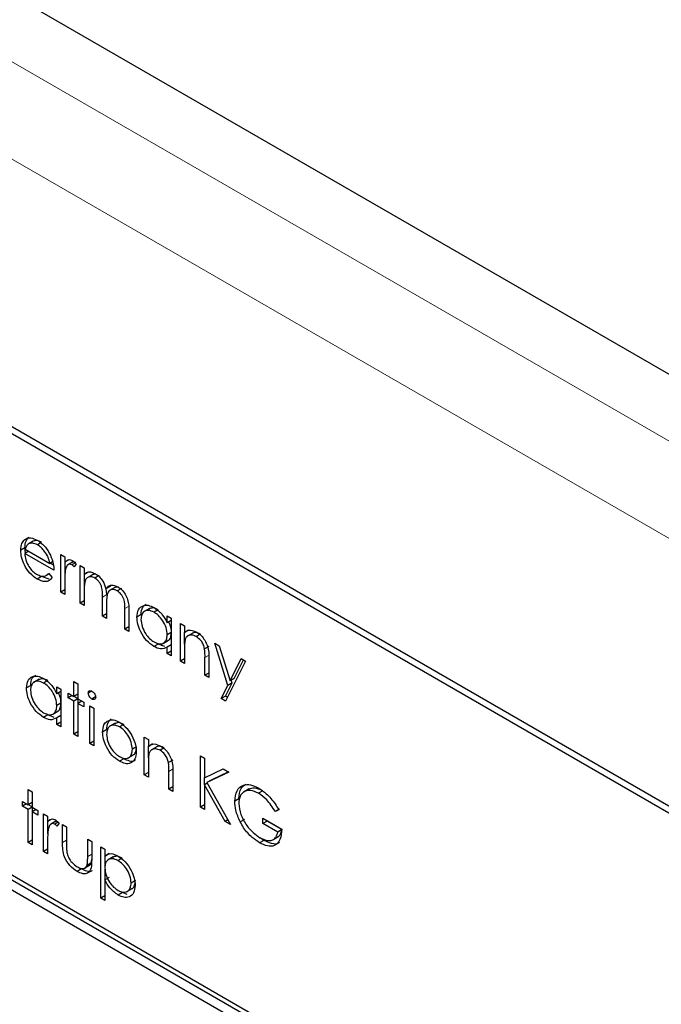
# Paper-space layout 'Blatt4' of a CAD drawing. Header units: millimetres. Extents: x 5 to 418, y 2 to 292.
# Tile 44 of 102: x 117.22 to 119.02, y 185.55 to 188.3. Entities that reach past the tile are written whole.
import ezdxf

# ---------------------------------------------------------------- set-up
doc = ezdxf.new("R2010")
doc.units = ezdxf.units.MM

psp = doc.layouts.new('Blatt4')

# ---------------------------------------------------------------- linework, layer by layer
at = {"color": 7, "linetype": 'Continuous', "lineweight": 25}
for p, q in [((124.7695, 184.0043), (113.5249, 190.4956)), ((122.1111, 184.3314), (116.1597, 187.7672)), ((122.0943, 184.3217), (116.2017, 187.7234)), ((117.2487, 186.8572), (117.2369, 186.8503)), ((117.2382, 186.8281), (117.2264, 186.8213)), ((117.2401, 186.8137), (117.2382, 186.8281)), ((117.2388, 186.8246), (117.308, 186.7846)), ((117.2613, 186.8467), (117.2466, 186.8382)), ((117.2614, 186.8466), (117.2496, 186.8398)), ((117.2849, 186.8429), (117.2731, 186.8361)), ((117.2488, 186.8188), (117.2376, 186.8123)), ((117.3192, 186.7652), (117.2376, 186.8123)), ((117.3384, 186.8096), (117.3496, 186.8031)), ((117.3384, 186.7043), (117.3384, 186.8096)), ((117.3496, 186.8031), (117.3496, 186.7876)), ((117.3613, 186.7944), (117.3496, 186.7876)), ((117.3155, 186.7889), (117.308, 186.7846)), ((117.3177, 186.7797), (117.3086, 186.785)), ((117.3502, 186.7531), (117.3502, 186.7879)), ((117.3721, 186.7884), (117.3574, 186.7799)), ((117.379, 186.7858), (117.3697, 186.7804)), ((117.3815, 186.7829), (117.3754, 186.7752)), ((117.3927, 186.7782), (117.4039, 186.7717)), ((117.3927, 186.6729), (117.3927, 186.7782)), ((117.4039, 186.7717), (117.4039, 186.7534)), ((117.2841, 186.7474), (117.2723, 186.7406)), ((117.3061, 186.7403), (117.2841, 186.7474)), ((117.2956, 186.7498), (117.3057, 186.7556)), ((117.3044, 186.7571), (117.3144, 186.7454)), ((117.4157, 186.7602), (117.4039, 186.7534)), ((117.4045, 186.7153), (117.4045, 186.7538)), ((117.427, 186.7529), (117.4123, 186.7444)), ((117.4452, 186.7504), (117.4334, 186.7436)), ((117.3496, 186.7108), (117.3384, 186.7043)), ((117.3496, 186.7332), (117.3496, 186.6978)), ((117.4039, 186.7107), (117.4039, 186.6665)), ((117.4762, 186.7201), (117.4644, 186.7133)), ((117.4669, 186.6972), (117.4654, 186.7138)), ((117.4894, 186.7171), (117.4746, 186.7085)), ((117.4762, 186.7201), (117.4795, 186.7237)), ((117.5076, 186.7144), (117.4959, 186.7076)), ((117.3496, 186.6978), (117.3384, 186.7043)), ((117.4551, 186.6369), (117.4551, 186.6904)), ((117.4039, 186.6794), (117.3927, 186.6729)), ((117.4039, 186.6665), (117.3927, 186.6729)), ((117.4663, 186.6714), (117.4663, 186.6305)), ((117.5175, 186.6009), (117.5175, 186.658)), ((117.5861, 186.6586), (117.5714, 186.6501)), ((117.4663, 186.6434), (117.4551, 186.6369)), ((117.4663, 186.6305), (117.4551, 186.6369)), ((117.5287, 186.6515), (117.5287, 186.5945)), ((117.5628, 186.6413), (117.551, 186.6344)), ((117.6109, 186.6548), (117.5991, 186.648)), ((117.6358, 186.6184), (117.6358, 186.6379)), ((117.6358, 186.6379), (117.647, 186.6314)), ((117.647, 186.6314), (117.647, 186.5261)), ((117.5287, 186.6074), (117.5175, 186.6009)), ((117.5287, 186.5945), (117.5175, 186.6009)), ((117.647, 186.6248), (117.6358, 186.6184)), ((117.6726, 186.6166), (117.6838, 186.6102)), ((117.6726, 186.5114), (117.6726, 186.6166)), ((117.6838, 186.6102), (117.6838, 186.5912)), ((117.647, 186.5915), (117.6358, 186.585)), ((117.6955, 186.598), (117.6838, 186.5912)), ((117.6844, 186.5591), (117.6844, 186.5915)), ((117.7071, 186.5897), (117.6924, 186.5812)), ((117.7283, 186.587), (117.7165, 186.5802)), ((117.6104, 186.5591), (117.5986, 186.5523)), ((117.6287, 186.5523), (117.6104, 186.5591)), ((117.6244, 186.561), (117.6391, 186.5695)), ((117.647, 186.5573), (117.6358, 186.5508)), ((117.6358, 186.5326), (117.6358, 186.5508)), ((117.7518, 186.5527), (117.74, 186.5459)), ((117.7685, 186.5612), (117.7806, 186.5543)), ((117.8054, 186.4437), (117.7685, 186.5612)), ((117.7806, 186.5543), (117.8114, 186.4559)), ((117.647, 186.5391), (117.6358, 186.5326)), ((117.647, 186.5261), (117.6358, 186.5326)), ((117.6838, 186.5178), (117.6726, 186.5114)), ((117.6838, 186.543), (117.6838, 186.5049)), ((117.7413, 186.4717), (117.7413, 186.5212)), ((117.7525, 186.519), (117.7525, 186.4652)), ((117.8114, 186.4559), (117.8428, 186.5184)), ((117.8428, 186.5184), (117.8549, 186.5114)), ((117.6838, 186.5049), (117.6726, 186.5114)), ((117.8549, 186.5114), (117.7989, 186.3997)), ((117.8232, 186.4627), (117.8493, 186.5146)), ((117.7525, 186.4781), (117.7413, 186.4717)), ((117.7525, 186.4652), (117.7413, 186.4717)), ((117.8232, 186.4627), (117.8114, 186.4559)), ((117.2542, 186.4433), (117.2424, 186.4365)), ((117.2775, 186.4606), (117.2628, 186.4521)), ((117.3022, 186.4568), (117.2904, 186.45)), ((117.3272, 186.4204), (117.3272, 186.4399)), ((117.3272, 186.4399), (117.3384, 186.4334)), ((117.3751, 186.4547), (117.3863, 186.4482)), ((117.3751, 186.4122), (117.3751, 186.4547)), ((117.3863, 186.4482), (117.3863, 186.4057)), ((117.7868, 186.4067), (117.8054, 186.4437)), ((117.7986, 186.4135), (117.8172, 186.4505)), ((117.8172, 186.4505), (117.8054, 186.4437)), ((117.8172, 186.4505), (117.8149, 186.4578)), ((118.9115, 184.912), (116.3188, 186.4088)), ((118.9233, 184.9188), (116.3306, 186.4156)), ((117.3384, 186.4269), (117.3272, 186.4204)), ((117.3384, 186.4334), (117.3384, 186.3282)), ((117.3592, 186.4214), (117.3751, 186.4122)), ((117.3592, 186.4085), (117.3592, 186.4214)), ((117.3704, 186.415), (117.3592, 186.4085)), ((117.3751, 186.3993), (117.3592, 186.4085)), ((117.3863, 186.4187), (117.3751, 186.4122)), ((117.3863, 186.4064), (117.3757, 186.4125)), ((117.4246, 186.4278), (117.4151, 186.4223)), ((117.4358, 186.4112), (117.4255, 186.4053)), ((117.7986, 186.4135), (117.7868, 186.4067)), ((117.8042, 186.4102), (117.7986, 186.4135)), ((116.3188, 186.3816), (118.9115, 184.8848)), ((117.3384, 186.3935), (117.3272, 186.387)), ((117.3863, 186.4057), (117.3751, 186.3993)), ((117.3751, 186.3069), (117.3751, 186.3993)), ((117.3863, 186.4057), (117.4023, 186.3965)), ((117.3975, 186.3993), (117.3863, 186.3928)), ((117.3863, 186.3928), (117.3863, 186.3005)), ((117.4023, 186.3836), (117.3863, 186.3928)), ((117.3869, 186.3931), (117.3869, 186.4054)), ((117.4023, 186.3965), (117.4023, 186.3836)), ((117.4199, 186.3863), (117.4311, 186.3799)), ((117.4199, 186.2811), (117.4199, 186.3863)), ((117.4311, 186.3799), (117.4311, 186.2746)), ((117.7989, 186.3997), (117.7868, 186.4067)), ((117.3017, 186.3611), (117.2899, 186.3543)), ((117.32, 186.3543), (117.3017, 186.3611)), ((117.3157, 186.3631), (117.3305, 186.3716)), ((117.3384, 186.3593), (117.3272, 186.3528)), ((117.3272, 186.3346), (117.3272, 186.3528)), ((117.3384, 186.3411), (117.3272, 186.3346)), ((117.3384, 186.3282), (117.3272, 186.3346)), ((117.4902, 186.3378), (117.4755, 186.3293)), ((117.5141, 186.3345), (117.5023, 186.3277)), ((117.3863, 186.3134), (117.3751, 186.3069)), ((117.3863, 186.3005), (117.3751, 186.3069)), ((117.4669, 186.3199), (117.4551, 186.3131)), ((117.5718, 186.2986), (117.583, 186.2922)), ((117.5718, 186.1934), (117.5718, 186.2986)), ((117.4311, 186.2876), (117.4199, 186.2811)), ((117.4311, 186.2746), (117.4199, 186.2811)), ((117.55, 186.2718), (117.5383, 186.265)), ((117.583, 186.2922), (117.583, 186.2732)), ((117.5948, 186.28), (117.583, 186.2732)), ((117.5836, 186.2411), (117.5836, 186.2735)), ((117.6063, 186.2718), (117.5916, 186.2633)), ((117.5263, 186.2408), (117.5411, 186.2493)), ((117.6275, 186.269), (117.6158, 186.2622)), ((117.7285, 186.247), (117.7397, 186.2405)), ((117.7285, 186.1029), (117.7285, 186.247)), ((117.5141, 186.2385), (117.5023, 186.2317)), ((117.583, 186.225), (117.583, 186.1869)), ((117.6511, 186.2347), (117.6393, 186.2279)), ((117.7397, 186.2405), (117.7397, 186.1857)), ((117.583, 186.1999), (117.5718, 186.1934)), ((117.583, 186.1869), (117.5718, 186.1934)), ((117.6406, 186.1537), (117.6406, 186.2032)), ((117.6518, 186.201), (117.6518, 186.1472)), ((117.7397, 186.1857), (117.7917, 186.2105)), ((117.8077, 186.2013), (117.7464, 186.172)), ((117.8066, 186.2019), (117.7582, 186.1788)), ((117.7917, 186.2105), (117.8077, 186.2013)), ((117.6518, 186.1602), (117.6406, 186.1537)), ((117.7473, 186.1704), (117.7397, 186.166)), ((117.7397, 186.166), (117.7397, 186.0965)), ((117.7976, 186.0631), (117.7397, 186.166)), ((117.7403, 186.1663), (117.7403, 186.1859)), ((117.7582, 186.1788), (117.7464, 186.172)), ((117.7464, 186.172), (117.8125, 186.0545)), ((117.2472, 186.1524), (117.2584, 186.1459)), ((117.2472, 186.1099), (117.2472, 186.1524)), ((117.2584, 186.1459), (117.2584, 186.1034)), ((117.6518, 186.1472), (117.6406, 186.1537)), ((117.8641, 186.1541), (117.8494, 186.1456)), ((117.903, 186.1488), (117.8912, 186.142)), ((117.2312, 186.1191), (117.2472, 186.1099)), ((117.2312, 186.1062), (117.2312, 186.1191)), ((117.2424, 186.1127), (117.2312, 186.1062)), ((117.2472, 186.097), (117.2312, 186.1062)), ((117.2584, 186.1164), (117.2472, 186.1099)), ((117.2584, 186.1041), (117.2478, 186.1102)), ((117.7397, 186.1094), (117.7285, 186.1029)), ((117.8363, 186.1264), (117.8245, 186.1196)), ((117.2584, 186.1034), (117.2472, 186.097)), ((117.2472, 186.0047), (117.2472, 186.097)), ((117.2584, 186.1034), (117.2744, 186.0942)), ((117.2696, 186.097), (117.2584, 186.0905)), ((117.2584, 186.0905), (117.2584, 185.9982)), ((117.2744, 186.0813), (117.2584, 186.0905)), ((117.259, 186.0909), (117.259, 186.1031)), ((117.2744, 186.0942), (117.2744, 186.0813)), ((117.2904, 186.085), (117.3016, 186.0785)), ((117.2904, 185.9797), (117.2904, 186.085)), ((117.3016, 186.0785), (117.3016, 186.063)), ((117.7397, 186.0965), (117.7285, 186.1029)), ((117.9498, 186.0978), (117.938, 186.0909)), ((117.9476, 186.0959), (117.938, 186.0909)), ((117.3134, 186.0698), (117.3016, 186.063)), ((117.3022, 186.0285), (117.3022, 186.0634)), ((117.3242, 186.0638), (117.3094, 186.0553)), ((117.331, 186.0612), (117.3217, 186.0558)), ((117.3336, 186.0583), (117.3274, 186.0506)), ((117.3432, 186.0545), (117.3544, 186.0481)), ((117.3432, 186.0042), (117.3432, 186.0545)), ((117.8052, 186.0675), (117.7976, 186.0631)), ((117.8125, 186.0545), (117.7976, 186.0631)), ((117.8516, 186.0691), (117.8398, 186.0623)), ((117.9028, 186.0725), (117.9556, 186.042)), ((117.9028, 186.0577), (117.9028, 186.0725)), ((117.9146, 186.0645), (117.9028, 186.0577)), ((117.9444, 186.0337), (117.9028, 186.0577)), ((117.9146, 186.0645), (117.9146, 186.0657)), ((117.9562, 186.0405), (117.9146, 186.0645)), ((117.3544, 186.0481), (117.3544, 185.9992)), ((117.9553, 186.04), (117.9444, 186.0337)), ((117.2584, 186.0111), (117.2472, 186.0047)), ((117.2584, 185.9982), (117.2472, 186.0047)), ((117.3016, 186.0086), (117.3016, 185.9733)), ((117.4135, 186.0139), (117.4247, 186.0074)), ((117.4135, 185.9651), (117.4135, 186.0139)), ((117.4247, 186.0074), (117.4247, 185.9562)), ((117.9056, 186.0106), (117.8938, 186.0038)), ((117.9056, 186.0106), (117.8958, 186.0176)), ((117.9311, 186.0121), (117.9458, 186.0206)), ((117.3016, 185.9862), (117.2904, 185.9797)), ((117.3016, 185.9733), (117.2904, 185.9797)), ((117.4503, 185.9927), (117.4615, 185.9862)), ((117.4503, 185.8486), (117.4503, 185.9927)), ((117.4615, 185.9862), (117.4615, 185.9667)), ((117.4733, 185.9735), (117.4615, 185.9667)), ((117.4045, 185.9326), (117.4193, 185.9411)), ((117.4235, 185.9473), (117.4117, 185.9405)), ((117.4235, 185.9473), (117.4247, 185.9574)), ((117.4621, 185.9373), (117.4621, 185.9671)), ((117.4851, 185.9645), (117.4704, 185.956)), ((117.51, 185.9607), (117.4982, 185.9539)), ((117.3958, 185.9306), (117.384, 185.9238)), ((117.4621, 185.9004), (117.4621, 185.9298)), ((117.4733, 185.9068), (117.4615, 185.9)), ((117.4615, 185.9), (117.4615, 185.8422)), ((117.5468, 185.8981), (117.5351, 185.8913)), ((117.5105, 185.8644), (117.4987, 185.8576)), ((117.5237, 185.8593), (117.5105, 185.8644)), ((117.5228, 185.8672), (117.5375, 185.8757)), ((117.4615, 185.8551), (117.4503, 185.8486)), ((117.4615, 185.8422), (117.4503, 185.8486))]:
    psp.add_line(p, q, dxfattribs=at)
at = {"color": 7, "linetype": 'Continuous', "lineweight": 18}
for p, q in [((115.5389, 189.1462), (122.9676, 184.8577)), ((122.8498, 184.6536), (115.4211, 188.942)), ((117.4669, 186.6972), (117.4551, 186.6904)), ((117.5292, 186.6648), (117.5175, 186.658)), ((117.7531, 186.528), (117.7413, 186.5212)), ((117.6524, 186.21), (117.6406, 186.2032)), ((117.3544, 186.0107), (117.3432, 186.0042)), ((117.4247, 185.9715), (117.4135, 185.9651))]:
    psp.add_line(p, q, dxfattribs=at)
at = {"color": 7, "linetype": 'Continuous', "lineweight": 25}
for points, knots in [([(117.2264, 186.8213), (117.227, 186.8281), (117.228, 186.8403), (117.2342, 186.8473), (117.2369, 186.8503)], [0, 0, 0, 0, 0.559427, 1, 1, 1, 1]), ([(117.2369, 186.8503), (117.2425, 186.8535), (117.2525, 186.8591), (117.2664, 186.8524), (117.2726, 186.8494)], [0, 0, 0, 0, 0.558577, 1, 1, 1, 1]), ([(117.2382, 186.8281), (117.2388, 186.8349), (117.2398, 186.8471), (117.246, 186.8541), (117.2487, 186.8572)], [0, 0, 0, 0, 0.559427, 1, 1, 1, 1]), ([(117.2849, 186.8429), (117.2801, 186.8453), (117.2714, 186.8494), (117.2645, 186.8475), (117.2614, 186.8466)], [0, 0, 0, 0, 0.5594582, 1, 1, 1, 1]), ([(117.2726, 186.8494), (117.2807, 186.8436), (117.2952, 186.8333), (117.3049, 186.8154), (117.3093, 186.8075)], [0, 0, 0, 0, 0.558919, 1, 1, 1, 1]), ([(117.2723, 186.7406), (117.2654, 186.7453), (117.2515, 186.7548), (117.2366, 186.7787), (117.2279, 186.8017), (117.2269, 186.8148), (117.2264, 186.8213)], [0, 0, 0, 0, 0.279885, 0.558859, 0.779462, 1, 1, 1, 1]), ([(117.2496, 186.8398), (117.2469, 186.8378), (117.2421, 186.8343), (117.2398, 186.8275), (117.2388, 186.8246)], [0, 0, 0, 0, 0.558795, 1, 1, 1, 1]), ([(117.2731, 186.8361), (117.2683, 186.8384), (117.2597, 186.8426), (117.2527, 186.8407), (117.2496, 186.8398)], [0, 0, 0, 0, 0.5594582, 1, 1, 1, 1]), ([(117.308, 186.7846), (117.3066, 186.7904), (117.3039, 186.8019), (117.2943, 186.8175), (117.2837, 186.8291), (117.2767, 186.8338), (117.2731, 186.8361)], [0, 0, 0, 0, 0.280138, 0.559194, 0.779598, 1, 1, 1, 1]), ([(117.2376, 186.8123), (117.2382, 186.8063), (117.2393, 186.7942), (117.2482, 186.7762), (117.2592, 186.7622), (117.267, 186.757), (117.2709, 186.7543)], [0, 0, 0, 0, 0.2799631, 0.5593589, 0.7795256, 1, 1, 1, 1]), ([(117.3093, 186.8075), (117.3125, 186.7993), (117.3183, 186.7846), (117.3189, 186.7712), (117.3192, 186.7652)], [0, 0, 0, 0, 0.558897, 1, 1, 1, 1]), ([(117.3496, 186.7876), (117.3527, 186.7907), (117.3571, 186.7951), (117.3656, 186.795), (117.3697, 186.7931), (117.3718, 186.7921)], [0, 0, 0, 0, 0.558788, 0.779481, 1, 1, 1, 1]), ([(117.3516, 186.7682), (117.3508, 186.7619), (117.3495, 186.7507), (117.3495, 186.7386), (117.3496, 186.7332)], [0, 0, 0, 0, 0.559636, 1, 1, 1, 1]), ([(117.3697, 186.7804), (117.367, 186.7813), (117.3617, 186.783), (117.355, 186.7784), (117.3529, 186.7721), (117.3516, 186.7682)], [0, 0, 0, 0, 0.278336, 0.558768, 1, 1, 1, 1]), ([(117.3754, 186.7752), (117.3744, 186.7764), (117.3726, 186.7784), (117.3706, 186.7798), (117.3697, 186.7804)], [0, 0, 0, 0, 0.560396, 1, 1, 1, 1]), ([(117.3767, 186.7882), (117.3757, 186.7885), (117.3734, 186.7892), (117.3718, 186.7878), (117.3709, 186.787)], [0, 0, 0, 0, 0.4111618, 1, 1, 1, 1]), ([(117.3718, 186.7921), (117.3737, 186.7907), (117.3772, 186.7882), (117.3802, 186.7845), (117.3815, 186.7829)], [0, 0, 0, 0, 0.559243, 1, 1, 1, 1]), ([(117.2709, 186.7543), (117.2755, 186.7522), (117.283, 186.7487), (117.2927, 186.7484), (117.2994, 186.7516), (117.3028, 186.7553), (117.3044, 186.7571)], [0, 0, 0, 0, 0.339465, 0.559626, 0.779498, 1, 1, 1, 1]), ([(117.3144, 186.7454), (117.3118, 186.7421), (117.3068, 186.7355), (117.2924, 186.7315), (117.2799, 186.7372), (117.2723, 186.7406)], [0, 0, 0, 0, 0.280919, 0.561407, 1, 1, 1, 1]), ([(117.4039, 186.7534), (117.406, 186.7554), (117.4096, 186.759), (117.4144, 186.7603), (117.4166, 186.7609)], [0, 0, 0, 0, 0.560148, 1, 1, 1, 1]), ([(117.4334, 186.7436), (117.4297, 186.7452), (117.4224, 186.7484), (117.4131, 186.746), (117.4041, 186.7355), (117.404, 186.721), (117.4039, 186.7107)], [0, 0, 0, 0, 0.186544, 0.37335, 0.56013, 1, 1, 1, 1]), ([(117.4166, 186.7609), (117.4199, 186.7607), (117.4259, 186.7603), (117.4325, 186.7569), (117.4354, 186.7554)], [0, 0, 0, 0, 0.559743, 1, 1, 1, 1]), ([(117.4392, 186.7524), (117.4376, 186.7531), (117.4324, 186.7552), (117.4283, 186.7533), (117.4255, 186.7521)], [0, 0, 0, 0, 0.309221, 1, 1, 1, 1]), ([(117.4551, 186.6904), (117.4554, 186.6997), (117.4559, 186.7113), (117.4496, 186.7268), (117.4434, 186.7363), (117.4374, 186.7407), (117.4334, 186.7436)], [0, 0, 0, 0, 0.500537, 0.625897, 0.751368, 1, 1, 1, 1]), ([(117.4354, 186.7554), (117.439, 186.7529), (117.4463, 186.7478), (117.4582, 186.7332), (117.462, 186.7208), (117.4644, 186.7133)], [0, 0, 0, 0, 0.280809, 0.561507, 1, 1, 1, 1]), ([(117.4644, 186.7133), (117.4664, 186.7159), (117.4706, 186.7212), (117.4815, 186.7257), (117.4916, 186.7218), (117.4978, 186.7194)], [0, 0, 0, 0, 0.281263, 0.562094, 1, 1, 1, 1]), ([(117.4959, 186.7076), (117.4933, 186.7088), (117.4881, 186.7114), (117.481, 186.7115), (117.4749, 186.7093), (117.4661, 186.6993), (117.4662, 186.6838), (117.4663, 186.6714)], [0, 0, 0, 0, 0.125317, 0.250662, 0.376086, 0.501515, 1, 1, 1, 1]), ([(117.5003, 186.7174), (117.5002, 186.7175), (117.4975, 186.7186), (117.4931, 186.7184), (117.4896, 186.7167), (117.488, 186.716)], [0, 0, 0, 0, 0.023662, 0.556677, 1, 1, 1, 1]), ([(117.4978, 186.7194), (117.5016, 186.7168), (117.5091, 186.7116), (117.519, 186.6986), (117.5284, 186.6771), (117.5285, 186.6621), (117.5287, 186.6515)], [0, 0, 0, 0, 0.186885, 0.373579, 0.560268, 1, 1, 1, 1]), ([(117.5175, 186.658), (117.5177, 186.6668), (117.518, 186.6778), (117.5113, 186.6922), (117.5052, 186.7009), (117.4996, 186.7049), (117.4959, 186.7076)], [0, 0, 0, 0, 0.499445, 0.624933, 0.750561, 1, 1, 1, 1]), ([(117.551, 186.6344), (117.5519, 186.642), (117.5536, 186.6572), (117.5668, 186.6671), (117.5824, 186.6689), (117.5934, 186.6636), (117.5989, 186.661)], [0, 0, 0, 0, 0.2794126, 0.5591913, 0.7795483, 1, 1, 1, 1]), ([(117.5628, 186.6413), (117.5635, 186.6491), (117.5648, 186.6627), (117.5734, 186.668), (117.577, 186.6702)], [0, 0, 0, 0, 0.573159, 1, 1, 1, 1]), ([(117.6109, 186.6548), (117.6054, 186.6573), (117.5955, 186.662), (117.5882, 186.6586), (117.585, 186.657)], [0, 0, 0, 0, 0.551084, 1, 1, 1, 1]), ([(117.5989, 186.661), (117.6071, 186.6552), (117.6219, 186.6448), (117.6315, 186.6265), (117.6358, 186.6184)], [0, 0, 0, 0, 0.559062, 1, 1, 1, 1]), ([(117.5986, 186.5523), (117.5916, 186.5572), (117.5775, 186.5672), (117.562, 186.5911), (117.5525, 186.6146), (117.5515, 186.6278), (117.551, 186.6344)], [0, 0, 0, 0, 0.279573, 0.559333, 0.779589, 1, 1, 1, 1]), ([(117.5991, 186.648), (117.5937, 186.6504), (117.583, 186.6551), (117.5709, 186.6511), (117.5636, 186.6416), (117.5627, 186.6324), (117.5622, 186.6278)], [0, 0, 0, 0, 0.279767, 0.559291, 0.779719, 1, 1, 1, 1]), ([(117.5622, 186.6278), (117.563, 186.6213), (117.5645, 186.6081), (117.5743, 186.5887), (117.5864, 186.5736), (117.5948, 186.5678), (117.599, 186.5649)], [0, 0, 0, 0, 0.279429, 0.559146, 0.77957, 1, 1, 1, 1]), ([(117.6358, 186.585), (117.6352, 186.5916), (117.634, 186.6048), (117.6239, 186.6243), (117.6118, 186.6395), (117.6033, 186.6451), (117.5991, 186.648)], [0, 0, 0, 0, 0.27966, 0.55921, 0.779487, 1, 1, 1, 1]), ([(117.6476, 186.5918), (117.6472, 186.5984), (117.6468, 186.608), (117.6415, 186.6177), (117.6399, 186.6207)], [0, 0, 0, 0, 0.692809, 1, 1, 1, 1]), ([(117.599, 186.5649), (117.6043, 186.5626), (117.615, 186.5579), (117.6274, 186.5613), (117.6347, 186.571), (117.6354, 186.5803), (117.6358, 186.585)], [0, 0, 0, 0, 0.2798222, 0.5593866, 0.7796028, 1, 1, 1, 1]), ([(117.6373, 186.5693), (117.638, 186.5694), (117.6421, 186.5703), (117.6463, 186.5782), (117.6471, 186.5873), (117.6476, 186.5918)], [0, 0, 0, 0, 0.086461, 0.543043, 1, 1, 1, 1]), ([(117.6838, 186.5912), (117.6891, 186.5947), (117.6986, 186.6011), (117.7124, 186.5948), (117.7184, 186.592)], [0, 0, 0, 0, 0.559141, 1, 1, 1, 1]), ([(117.7165, 186.5802), (117.7125, 186.582), (117.7046, 186.5856), (117.6954, 186.5836), (117.6886, 186.5786), (117.6865, 186.573), (117.6855, 186.5702)], [0, 0, 0, 0, 0.279553, 0.559373, 0.779703, 1, 1, 1, 1]), ([(117.7283, 186.587), (117.7244, 186.5887), (117.7166, 186.5922), (117.7089, 186.5914), (117.7061, 186.589), (117.7058, 186.5887)], [0, 0, 0, 0, 0.46626, 0.932968, 1, 1, 1, 1]), ([(117.74, 186.5459), (117.7391, 186.5498), (117.7373, 186.5575), (117.7292, 186.5714), (117.7213, 186.5769), (117.7165, 186.5802)], [0, 0, 0, 0, 0.281192, 0.561331, 1, 1, 1, 1]), ([(117.7184, 186.592), (117.7225, 186.5892), (117.7307, 186.5837), (117.7414, 186.5699), (117.7523, 186.5468), (117.7524, 186.5305), (117.7525, 186.519)], [0, 0, 0, 0, 0.187021, 0.37389, 0.56061, 1, 1, 1, 1]), ([(117.6358, 186.5508), (117.6299, 186.5477), (117.6193, 186.5423), (117.6049, 186.5492), (117.5986, 186.5523)], [0, 0, 0, 0, 0.558763, 1, 1, 1, 1]), ([(117.6855, 186.5702), (117.6849, 186.5653), (117.6838, 186.5566), (117.6838, 186.5471), (117.6838, 186.543)], [0, 0, 0, 0, 0.559658, 1, 1, 1, 1]), ([(117.7413, 186.5212), (117.7414, 186.5257), (117.7414, 186.5337), (117.7404, 186.5422), (117.74, 186.5459)], [0, 0, 0, 0, 0.560255, 1, 1, 1, 1]), ([(117.2424, 186.4365), (117.2433, 186.444), (117.245, 186.4592), (117.2582, 186.4691), (117.2738, 186.4709), (117.2848, 186.4656), (117.2903, 186.463)], [0, 0, 0, 0, 0.279413, 0.559191, 0.779548, 1, 1, 1, 1]), ([(117.2542, 186.4433), (117.2549, 186.4511), (117.2561, 186.4647), (117.2647, 186.47), (117.2684, 186.4722)], [0, 0, 0, 0, 0.573159, 1, 1, 1, 1]), ([(117.2903, 186.463), (117.2985, 186.4572), (117.3132, 186.4468), (117.3229, 186.4285), (117.3272, 186.4204)], [0, 0, 0, 0, 0.559062, 1, 1, 1, 1]), ([(117.2899, 186.3543), (117.2829, 186.3593), (117.2689, 186.3693), (117.2534, 186.3931), (117.2438, 186.4166), (117.2429, 186.4298), (117.2424, 186.4365)], [0, 0, 0, 0, 0.2795734, 0.559333, 0.7795891, 1, 1, 1, 1]), ([(117.2904, 186.45), (117.2851, 186.4524), (117.2744, 186.4571), (117.2623, 186.4531), (117.255, 186.4436), (117.2541, 186.4344), (117.2536, 186.4299)], [0, 0, 0, 0, 0.2797672, 0.5592905, 0.7797189, 1, 1, 1, 1]), ([(117.3022, 186.4568), (117.2968, 186.4594), (117.2869, 186.464), (117.2796, 186.4606), (117.2763, 186.459)], [0, 0, 0, 0, 0.551084, 1, 1, 1, 1]), ([(117.3272, 186.387), (117.3266, 186.3936), (117.3254, 186.4068), (117.3153, 186.4263), (117.3032, 186.4415), (117.2947, 186.4472), (117.2904, 186.45)], [0, 0, 0, 0, 0.2796602, 0.5592103, 0.7794872, 1, 1, 1, 1]), ([(117.2536, 186.4299), (117.2544, 186.4233), (117.2559, 186.4101), (117.2657, 186.3907), (117.2778, 186.3757), (117.2862, 186.3699), (117.2903, 186.367)], [0, 0, 0, 0, 0.279429, 0.559146, 0.77957, 1, 1, 1, 1]), ([(117.339, 186.3938), (117.3386, 186.4005), (117.3381, 186.41), (117.3329, 186.4198), (117.3312, 186.4228)], [0, 0, 0, 0, 0.692809, 1, 1, 1, 1]), ([(117.4151, 186.4223), (117.4153, 186.4239), (117.4157, 186.427), (117.4187, 186.4289), (117.422, 186.4291), (117.4243, 186.428), (117.4255, 186.4275)], [0, 0, 0, 0, 0.279289, 0.558897, 0.779452, 1, 1, 1, 1]), ([(117.4255, 186.4053), (117.424, 186.4063), (117.4211, 186.4084), (117.4177, 186.4132), (117.4155, 186.4181), (117.4153, 186.4209), (117.4151, 186.4223)], [0, 0, 0, 0, 0.279784, 0.559698, 0.779921, 1, 1, 1, 1]), ([(117.4255, 186.4275), (117.4269, 186.4264), (117.4299, 186.4244), (117.4333, 186.4195), (117.4355, 186.4145), (117.4358, 186.4117), (117.4359, 186.4103)], [0, 0, 0, 0, 0.279869, 0.559866, 0.779911, 1, 1, 1, 1]), ([(117.4359, 186.4103), (117.4357, 186.4087), (117.4353, 186.4056), (117.4323, 186.4038), (117.4289, 186.4036), (117.4266, 186.4047), (117.4255, 186.4053)], [0, 0, 0, 0, 0.27916, 0.558862, 0.779356, 1, 1, 1, 1]), ([(117.2903, 186.367), (117.2957, 186.3646), (117.3064, 186.36), (117.3188, 186.3633), (117.3261, 186.3731), (117.3268, 186.3824), (117.3272, 186.387)], [0, 0, 0, 0, 0.2798222, 0.5593866, 0.7796028, 1, 1, 1, 1]), ([(117.3287, 186.3713), (117.3294, 186.3715), (117.3335, 186.3723), (117.3377, 186.3803), (117.3385, 186.3893), (117.339, 186.3938)], [0, 0, 0, 0, 0.086461, 0.543043, 1, 1, 1, 1]), ([(117.3272, 186.3528), (117.3213, 186.3498), (117.3107, 186.3443), (117.2963, 186.3512), (117.2899, 186.3543)], [0, 0, 0, 0, 0.5587633, 1, 1, 1, 1]), ([(117.4551, 186.3131), (117.4558, 186.3205), (117.4569, 186.3337), (117.4643, 186.3403), (117.4676, 186.3432)], [0, 0, 0, 0, 0.559285, 1, 1, 1, 1]), ([(117.5023, 186.3277), (117.4969, 186.33), (117.4863, 186.3347), (117.4746, 186.3299), (117.4674, 186.3205), (117.4667, 186.3112), (117.4663, 186.3066)], [0, 0, 0, 0, 0.2794842, 0.5592561, 0.7795472, 1, 1, 1, 1]), ([(117.4669, 186.3199), (117.4675, 186.3273), (117.4687, 186.3405), (117.4761, 186.3471), (117.4794, 186.35)], [0, 0, 0, 0, 0.559285, 1, 1, 1, 1]), ([(117.4676, 186.3432), (117.4732, 186.3456), (117.4833, 186.3499), (117.4965, 186.3435), (117.5023, 186.3406)], [0, 0, 0, 0, 0.55888, 1, 1, 1, 1]), ([(117.5141, 186.3345), (117.5086, 186.337), (117.499, 186.3415), (117.4921, 186.3378), (117.4891, 186.3362)], [0, 0, 0, 0, 0.564377, 1, 1, 1, 1]), ([(117.5023, 186.3406), (117.5097, 186.3355), (117.5229, 186.3262), (117.5327, 186.3103), (117.537, 186.3033)], [0, 0, 0, 0, 0.559182, 1, 1, 1, 1]), ([(117.5383, 186.265), (117.5376, 186.2715), (117.5364, 186.2846), (117.5266, 186.3038), (117.5148, 186.3191), (117.5065, 186.3249), (117.5023, 186.3277)], [0, 0, 0, 0, 0.279586, 0.559398, 0.779653, 1, 1, 1, 1]), ([(117.5023, 186.2317), (117.4953, 186.2365), (117.4814, 186.2462), (117.466, 186.27), (117.4566, 186.2933), (117.4556, 186.3065), (117.4551, 186.3131)], [0, 0, 0, 0, 0.279776, 0.559179, 0.779592, 1, 1, 1, 1]), ([(117.4663, 186.3066), (117.467, 186.3001), (117.4683, 186.2872), (117.4778, 186.2679), (117.4898, 186.2531), (117.4981, 186.2475), (117.5023, 186.2446)], [0, 0, 0, 0, 0.279618, 0.559167, 0.779512, 1, 1, 1, 1]), ([(117.537, 186.3033), (117.541, 186.2947), (117.5482, 186.2793), (117.5491, 186.265), (117.5494, 186.2587)], [0, 0, 0, 0, 0.559216, 1, 1, 1, 1]), ([(117.5392, 186.2492), (117.5401, 186.2495), (117.5444, 186.2505), (117.5487, 186.2585), (117.5496, 186.2674), (117.55, 186.2718)], [0, 0, 0, 0, 0.119123, 0.559661, 1, 1, 1, 1]), ([(117.583, 186.2732), (117.5883, 186.2768), (117.5979, 186.2831), (117.6116, 186.2768), (117.6177, 186.274)], [0, 0, 0, 0, 0.559141, 1, 1, 1, 1]), ([(117.6275, 186.269), (117.6236, 186.2708), (117.6158, 186.2742), (117.6082, 186.2734), (117.6054, 186.271), (117.605, 186.2707)], [0, 0, 0, 0, 0.46626, 0.932968, 1, 1, 1, 1]), ([(117.6177, 186.274), (117.6218, 186.2712), (117.63, 186.2657), (117.6407, 186.2519), (117.6516, 186.2288), (117.6517, 186.2125), (117.6518, 186.201)], [0, 0, 0, 0, 0.187021, 0.37389, 0.56061, 1, 1, 1, 1]), ([(117.5023, 186.2446), (117.5076, 186.2423), (117.5181, 186.2376), (117.5301, 186.2416), (117.537, 186.2514), (117.5378, 186.2605), (117.5383, 186.265)], [0, 0, 0, 0, 0.279745, 0.559113, 0.779606, 1, 1, 1, 1]), ([(117.5494, 186.2587), (117.5486, 186.2511), (117.5469, 186.2361), (117.5343, 186.2254), (117.5187, 186.2237), (117.5078, 186.229), (117.5023, 186.2317)], [0, 0, 0, 0, 0.2795212, 0.5593812, 0.7795068, 1, 1, 1, 1]), ([(117.5847, 186.2522), (117.5841, 186.2474), (117.583, 186.2386), (117.583, 186.2292), (117.583, 186.225)], [0, 0, 0, 0, 0.5596576, 1, 1, 1, 1]), ([(117.6158, 186.2622), (117.6118, 186.264), (117.6039, 186.2676), (117.5946, 186.2656), (117.5879, 186.2606), (117.5858, 186.255), (117.5847, 186.2522)], [0, 0, 0, 0, 0.279553, 0.559373, 0.779703, 1, 1, 1, 1]), ([(117.6393, 186.2279), (117.6384, 186.2318), (117.6366, 186.2395), (117.6285, 186.2534), (117.6206, 186.2589), (117.6158, 186.2622)], [0, 0, 0, 0, 0.281192, 0.561331, 1, 1, 1, 1]), ([(117.5465, 186.2352), (117.5458, 186.2345), (117.5419, 186.2305), (117.5302, 186.2309), (117.5195, 186.2359), (117.5141, 186.2385)], [0, 0, 0, 0, 0.100871, 0.55006, 1, 1, 1, 1]), ([(117.6406, 186.2032), (117.6406, 186.2077), (117.6407, 186.2157), (117.6397, 186.2242), (117.6393, 186.2279)], [0, 0, 0, 0, 0.560255, 1, 1, 1, 1]), ([(117.8245, 186.1196), (117.8257, 186.1302), (117.8282, 186.1513), (117.8461, 186.1663), (117.8685, 186.1677), (117.8839, 186.1603), (117.8916, 186.1565)], [0, 0, 0, 0, 0.27959, 0.559072, 0.779411, 1, 1, 1, 1]), ([(117.8363, 186.1264), (117.8373, 186.1374), (117.839, 186.1567), (117.851, 186.1644), (117.8563, 186.1678)], [0, 0, 0, 0, 0.56748, 1, 1, 1, 1]), ([(117.8912, 186.142), (117.8833, 186.1454), (117.8675, 186.1523), (117.8491, 186.1476), (117.8378, 186.134), (117.8364, 186.1205), (117.8357, 186.1137)], [0, 0, 0, 0, 0.279847, 0.559555, 0.779847, 1, 1, 1, 1]), ([(117.903, 186.1488), (117.895, 186.1525), (117.8799, 186.1594), (117.8683, 186.1547), (117.8629, 186.1525)], [0, 0, 0, 0, 0.530787, 1, 1, 1, 1]), ([(117.938, 186.0909), (117.9303, 186.1027), (117.9165, 186.1238), (117.8989, 186.1364), (117.8912, 186.142)], [0, 0, 0, 0, 0.55984, 1, 1, 1, 1]), ([(117.8916, 186.1565), (117.8987, 186.1518), (117.9105, 186.144), (117.9257, 186.128), (117.9374, 186.1126), (117.9442, 186.1015), (117.9476, 186.0959)], [0, 0, 0, 0, 0.339527, 0.559586, 0.779731, 1, 1, 1, 1]), ([(117.8398, 186.0623), (117.8348, 186.0733), (117.826, 186.0931), (117.825, 186.1115), (117.8245, 186.1196)], [0, 0, 0, 0, 0.559317, 1, 1, 1, 1]), ([(117.8357, 186.1137), (117.837, 186.1035), (117.8395, 186.0829), (117.8561, 186.0533), (117.8753, 186.0311), (117.8883, 186.0224), (117.8948, 186.018)], [0, 0, 0, 0, 0.279061, 0.558584, 0.779236, 1, 1, 1, 1]), ([(117.3016, 186.063), (117.3047, 186.0662), (117.3091, 186.0705), (117.3177, 186.0704), (117.3218, 186.0685), (117.3238, 186.0675)], [0, 0, 0, 0, 0.558788, 0.779481, 1, 1, 1, 1]), ([(117.3217, 186.0558), (117.3191, 186.0567), (117.3138, 186.0584), (117.307, 186.0539), (117.3049, 186.0475), (117.3036, 186.0436)], [0, 0, 0, 0, 0.278336, 0.558768, 1, 1, 1, 1]), ([(117.3274, 186.0506), (117.3264, 186.0518), (117.3246, 186.0538), (117.3226, 186.0552), (117.3217, 186.0558)], [0, 0, 0, 0, 0.560396, 1, 1, 1, 1]), ([(117.3287, 186.0636), (117.3278, 186.0639), (117.3254, 186.0646), (117.3239, 186.0633), (117.323, 186.0625)], [0, 0, 0, 0, 0.411162, 1, 1, 1, 1]), ([(117.3238, 186.0675), (117.3258, 186.0661), (117.3292, 186.0637), (117.3322, 186.0599), (117.3336, 186.0583)], [0, 0, 0, 0, 0.559243, 1, 1, 1, 1]), ([(117.8938, 186.0038), (117.8869, 186.0083), (117.8755, 186.0157), (117.8605, 186.0308), (117.849, 186.0456), (117.8428, 186.0567), (117.8398, 186.0623)], [0, 0, 0, 0, 0.339789, 0.559872, 0.779908, 1, 1, 1, 1]), ([(117.3036, 186.0436), (117.3029, 186.0373), (117.3015, 186.0261), (117.3016, 186.014), (117.3016, 186.0086)], [0, 0, 0, 0, 0.559636, 1, 1, 1, 1]), ([(117.9556, 186.042), (117.9548, 186.0316), (117.9533, 186.0108), (117.9375, 185.9942), (117.916, 185.9928), (117.9012, 186.0001), (117.8938, 186.0038)], [0, 0, 0, 0, 0.2803512, 0.5593674, 0.7793709, 1, 1, 1, 1]), ([(117.8948, 186.018), (117.9012, 186.0149), (117.9141, 186.0086), (117.9299, 186.0102), (117.9408, 186.0187), (117.9432, 186.0287), (117.9444, 186.0337)], [0, 0, 0, 0, 0.280254, 0.559912, 0.779941, 1, 1, 1, 1]), ([(117.944, 186.0203), (117.9469, 186.022), (117.9521, 186.0251), (117.9538, 186.0324), (117.9546, 186.0357)], [0, 0, 0, 0, 0.551016, 1, 1, 1, 1]), ([(117.384, 185.9238), (117.3771, 185.9285), (117.3633, 185.9377), (117.3439, 185.97), (117.3434, 185.9912), (117.3432, 186.0042)], [0, 0, 0, 0, 0.28097, 0.559785, 1, 1, 1, 1]), ([(117.3544, 185.9992), (117.3543, 185.9946), (117.3543, 185.9864), (117.3556, 185.9775), (117.3561, 185.9736)], [0, 0, 0, 0, 0.560377, 1, 1, 1, 1]), ([(117.9491, 186.0054), (117.9483, 186.0045), (117.9435, 185.9988), (117.9273, 186.0003), (117.9128, 186.0072), (117.9056, 186.0106)], [0, 0, 0, 0, 0.089239, 0.543973, 1, 1, 1, 1]), ([(117.3561, 185.9736), (117.3575, 185.9693), (117.3603, 185.9606), (117.3703, 185.9464), (117.3789, 185.9404), (117.3841, 185.9367)], [0, 0, 0, 0, 0.280117, 0.560544, 1, 1, 1, 1]), ([(117.4615, 185.9667), (117.4672, 185.9704), (117.4773, 185.9769), (117.4919, 185.9699), (117.4983, 185.9668)], [0, 0, 0, 0, 0.558418, 1, 1, 1, 1]), ([(117.4247, 185.9562), (117.4246, 185.9484), (117.4244, 185.9329), (117.4156, 185.9174), (117.4, 185.9157), (117.3894, 185.9211), (117.384, 185.9238)], [0, 0, 0, 0, 0.281501, 0.559646, 0.779298, 1, 1, 1, 1]), ([(117.3841, 185.9367), (117.3874, 185.935), (117.3938, 185.9317), (117.4021, 185.9315), (117.4084, 185.9343), (117.4106, 185.9384), (117.4117, 185.9405)], [0, 0, 0, 0, 0.28027, 0.560007, 0.780074, 1, 1, 1, 1]), ([(117.4117, 185.9405), (117.4124, 185.9449), (117.4136, 185.9527), (117.4135, 185.9613), (117.4135, 185.9651)], [0, 0, 0, 0, 0.559371, 1, 1, 1, 1]), ([(117.4176, 185.9406), (117.4184, 185.9409), (117.4211, 185.9421), (117.4225, 185.9451), (117.4235, 185.9473)], [0, 0, 0, 0, 0.285818, 1, 1, 1, 1]), ([(117.4982, 185.9539), (117.4928, 185.9564), (117.482, 185.9613), (117.4699, 185.9571), (117.4626, 185.9474), (117.4618, 185.938), (117.4615, 185.9333)], [0, 0, 0, 0, 0.279747, 0.559315, 0.779515, 1, 1, 1, 1]), ([(117.51, 185.9607), (117.5045, 185.9634), (117.4945, 185.9681), (117.4872, 185.9646), (117.4839, 185.963)], [0, 0, 0, 0, 0.551137, 1, 1, 1, 1]), ([(117.5351, 185.8913), (117.5343, 185.8978), (117.5328, 185.911), (117.523, 185.9304), (117.5108, 185.9453), (117.5024, 185.9511), (117.4982, 185.9539)], [0, 0, 0, 0, 0.279387, 0.559092, 0.779508, 1, 1, 1, 1]), ([(117.4983, 185.9668), (117.5053, 185.9618), (117.5193, 185.9519), (117.5349, 185.9283), (117.5447, 185.9049), (117.5457, 185.8916), (117.5462, 185.8849)], [0, 0, 0, 0, 0.279627, 0.559432, 0.779703, 1, 1, 1, 1]), ([(117.4253, 185.926), (117.4253, 185.9259), (117.4227, 185.9219), (117.4113, 185.9233), (117.401, 185.9282), (117.3958, 185.9306)], [0, 0, 0, 0, 0.010224, 0.503933, 1, 1, 1, 1]), ([(117.4615, 185.9333), (117.4621, 185.9268), (117.4633, 185.9137), (117.4735, 185.8941), (117.4858, 185.8794), (117.4942, 185.8736), (117.4984, 185.8707)], [0, 0, 0, 0, 0.279654, 0.558875, 0.779455, 1, 1, 1, 1]), ([(117.4987, 185.8576), (117.4906, 185.8636), (117.476, 185.8742), (117.4659, 185.8921), (117.4615, 185.9)], [0, 0, 0, 0, 0.5584659, 1, 1, 1, 1]), ([(117.4984, 185.8707), (117.5037, 185.8684), (117.5144, 185.8638), (117.5264, 185.868), (117.5336, 185.8776), (117.5346, 185.8867), (117.5351, 185.8913)], [0, 0, 0, 0, 0.2796281, 0.5592472, 0.779775, 1, 1, 1, 1]), ([(117.5462, 185.8849), (117.5454, 185.8773), (117.5438, 185.8621), (117.5308, 185.8518), (117.5152, 185.8498), (117.5042, 185.855), (117.4987, 185.8576)], [0, 0, 0, 0, 0.27954, 0.559273, 0.779559, 1, 1, 1, 1]), ([(117.5357, 185.8756), (117.5366, 185.8758), (117.5409, 185.8769), (117.5453, 185.8847), (117.5463, 185.8936), (117.5468, 185.8981)], [0, 0, 0, 0, 0.114386, 0.557497, 1, 1, 1, 1])]:
    psp.add_open_spline(points, degree=3, knots=knots, dxfattribs=at)

doc.saveas('drawing.dxf')
